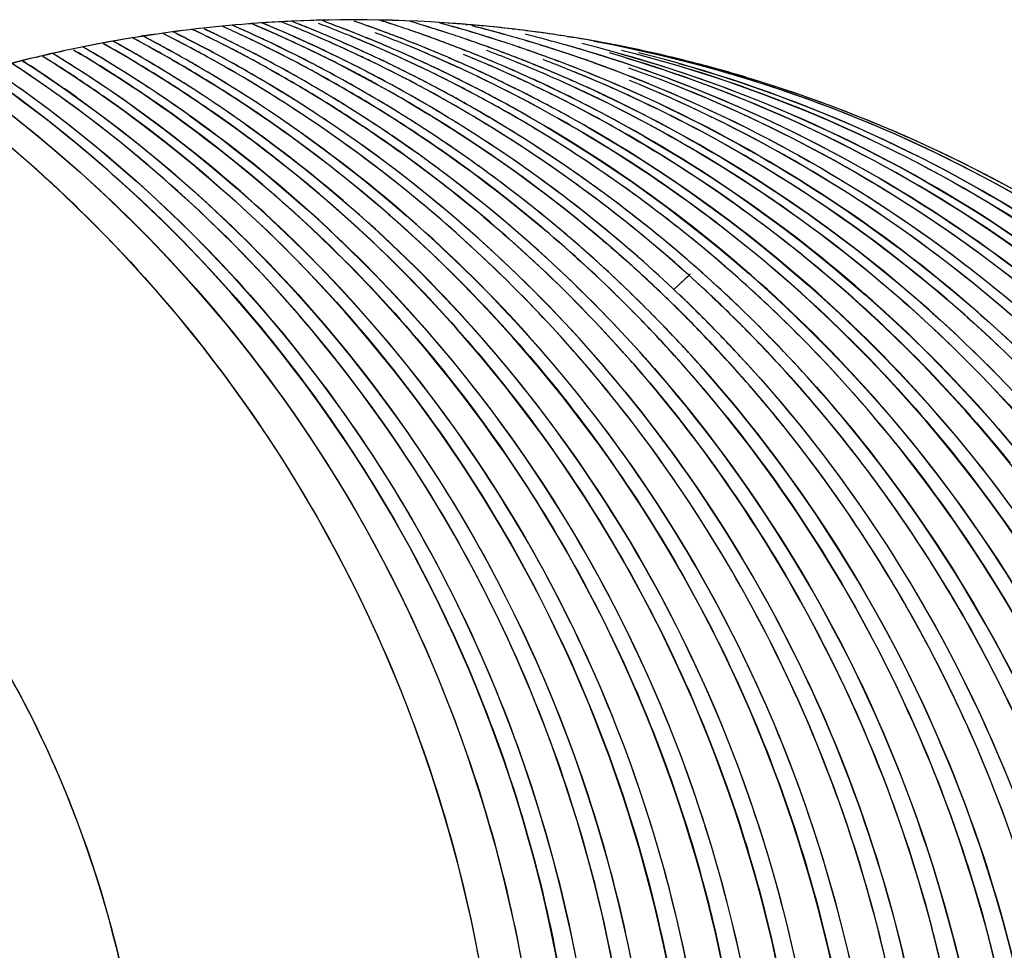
# Model space of a CAD drawing. Header units: millimetres. Extents: x 0 to 1750, y -1720 to 477.
# Tile 109 of 256: x 325.389 to 326.104, y -814.884 to -814.208. Entities that reach past the tile are written whole.
import ezdxf

# ---------------------------------------------------------------- set-up
doc = ezdxf.new("R2010")
doc.units = ezdxf.units.MM
doc.header["$LTSCALE"] = 92.51
doc.layers.add('101300786_14DXF_CONTINUOUS_LINE', color=7, linetype='CONTINUOUS')
doc.layers.add('101300786_DXF_CONTINUOUS_LINE', color=7, linetype='CONTINUOUS')

msp = doc.modelspace()

# ---------------------------------------------------------------- linework, layer by layer
at = {"layer": '101300786_14DXF_CONTINUOUS_LINE'}
for p, q in [((325.71311, -814.21152), (325.71469, -814.21165)), ((325.71911, -814.21766), (325.71655, -814.21696)), ((325.7191, -814.21766), (325.71657, -814.21691)), ((325.74674, -814.21488), (325.74831, -814.21504)), ((325.74675, -814.21486), (325.74831, -814.21504)), ((325.7589, -814.21942), (325.7564, -814.21873)), ((325.75891, -814.21936), (325.7564, -814.21874)), ((325.78668, -814.22037), (325.78849, -814.22065)), ((325.78669, -814.22033), (325.78849, -814.22062)), ((325.40143, -814.23534), (325.40331, -814.2349)), ((325.40144, -814.2354), (325.40331, -814.23494)), ((325.68732, -814.24148), (325.6848, -814.24031)), ((325.68729, -814.24154), (325.6848, -814.24031)), ((325.87482, -814.39434), (325.8643, -814.40416)), ((325.88257, -814.434), (325.86721, -814.41847)), ((325.88246, -814.43389), (325.88328, -814.4347)), ((325.88248, -814.43387), (325.88328, -814.4347)), ((325.89506, -814.44711), (325.88257, -814.434)), ((325.88328, -814.4347), (325.88485, -814.43633)), ((325.88328, -814.4347), (325.88481, -814.43636)), ((325.91372, -814.46768), (325.91475, -814.46885)), ((325.94344, -814.5029), (325.9441, -814.50372)), ((326.02179, -814.61511), (326.0227, -814.6166)), ((326.06314, -814.62215), (326.06381, -814.62325))]:
    msp.add_line(p, q, dxfattribs=at)
for centre, radius, start, end in [((325.63237, -815.20447), 0.99627, 94.42527, 98.83473), ((325.63214, -815.2019), 0.99369, 94.23974, 94.42354), ((325.17375, -815.11742), 0.98436, 65.18971, 67.07092), ((325.63208, -815.20211), 0.9939, 85.73645, 94.23512), ((325.18914, -815.11834), 0.98262, 65.30229, 67.48596), ((325.23092, -815.12351), 0.98096, 67.834, 68.67079), ((325.2727, -815.12865), 0.97926, 69.52744, 69.90121), ((325.27244, -815.12935), 0.98001, 68.6939, 69.52738), ((325.35503, -815.14217), 0.97934, 71.8847, 72.38977), ((325.39613, -815.14909), 0.97955, 71.88473, 73.28573), ((325.43724, -815.15601), 0.97977, 73.43514, 74.79931), ((325.63214, -815.19963), 0.99142, 85.31533, 85.72934), ((325.05073, -815.09701), 0.98392, 61.16897, 63.26577), ((325.06574, -815.09796), 0.98237, 62.68172, 63.69501), ((325.09248, -815.10254), 0.9826, 62.624, 64.49905), ((325.1068, -815.10489), 0.98261, 62.67501, 64.92967), ((325.14797, -815.1116), 0.9826, 61.96378, 66.22937), ((325.13359, -815.10938), 0.98274, 61.97161, 65.28086), ((325.1747, -815.11606), 0.98269, 65.26295, 66.75116), ((325.21603, -815.12262), 0.98251, 65.26988, 67.93192), ((325.23038, -815.12481), 0.98237, 65.14784, 67.83352), ((325.2721, -815.13021), 0.98093, 67.80773, 68.69389), ((325.31399, -815.13502), 0.97889, 69.52501, 70.50405), ((325.3136, -815.13609), 0.98004, 68.69367, 69.52504), ((325.35515, -815.14179), 0.97895, 71.04492, 71.88473), ((325.35531, -815.14133), 0.97845, 70.60797, 71.04489), ((325.35512, -815.14187), 0.97903, 69.52317, 70.60781), ((325.39632, -815.14851), 0.97894, 71.04502, 71.88468), ((325.63212, -815.19979), 0.99158, 84.58667, 85.22384), ((325.4373, -815.1558), 0.97955, 71.88497, 73.28048), ((325.47883, -815.16112), 0.9781, 74.27936, 75.62531), ((325.63212, -815.19984), 0.99163, 83.36202, 84.58667), ((325.63215, -815.19956), 0.99135, 82.24483, 83.27107), ((325.63218, -815.19936), 0.99115, 81.03148, 82.24474), ((325.63221, -815.20304), 0.99483, 98.83816, 103.30243), ((324.98207, -815.087), 0.98519, 60.48008, 61.1457), ((325.00982, -815.08973), 0.98331, 61.17933, 61.97567), ((325.02352, -815.09322), 0.98462, 60.48459, 61.97567), ((325.06558, -815.09827), 0.98273, 61.96379, 62.6816), ((325.17457, -815.11635), 0.98301, 63.8053, 65.26297), ((325.17157, -815.12211), 0.98953, 62.53995, 65.18907), ((325.2572, -815.12935), 0.98252, 62.38061, 67.7352), ((325.27155, -815.13153), 0.98237, 65.12358, 67.80726), ((325.31326, -815.13694), 0.98095, 67.81763, 68.69367), ((325.35471, -815.14296), 0.98019, 68.69182, 69.52322), ((325.39648, -815.14804), 0.97845, 70.60212, 71.04499), ((325.39629, -815.14857), 0.97901, 69.5235, 70.60196), ((325.43749, -815.15523), 0.97894, 71.04512, 71.88492), ((325.47855, -815.16212), 0.97914, 73.43514, 74.27945), ((325.47842, -815.16256), 0.9796, 73.0542, 73.43517), ((325.51964, -815.16918), 0.97949, 74.27839, 75.86048), ((325.47828, -815.16299), 0.98005, 71.88534, 73.05414), ((325.63214, -815.19959), 0.99138, 80.73075, 80.92594), ((325.63212, -815.19972), 0.99151, 78.00764, 80.73065), ((324.98169, -815.08767), 0.98596, 59.85087, 60.48009), ((325.06479, -815.09975), 0.98441, 60.47005, 61.96357), ((325.09242, -815.10266), 0.98274, 61.96684, 62.62379), ((325.10675, -815.10498), 0.98271, 61.96416, 62.67471), ((325.18908, -815.11848), 0.98278, 61.96787, 65.30237), ((325.2159, -815.1229), 0.98282, 62.60758, 65.26996), ((325.29837, -815.13606), 0.98252, 62.39477, 67.74611), ((325.31272, -815.13826), 0.98237, 65.13533, 67.81716), ((325.35442, -815.14371), 0.981, 67.92319, 68.69182), ((325.39589, -815.14966), 0.98017, 68.69193, 69.52355), ((325.43765, -815.15475), 0.97844, 70.59663, 71.04508), ((325.43746, -815.15527), 0.979, 69.52359, 70.59647), ((325.4782, -815.16325), 0.98032, 71.58481, 71.88537), ((325.5196, -815.16931), 0.97963, 73.33972, 74.27841), ((325.6344, -815.21388), 1.00589, 103.39144, 107.6942), ((325.02285, -815.09441), 0.98598, 59.79098, 60.48477), ((325.09189, -815.10365), 0.98385, 61.16957, 61.96681), ((325.10596, -815.10645), 0.98439, 60.47476, 61.96394), ((325.17425, -815.11699), 0.98373, 62.37767, 63.80507), ((325.23017, -815.12527), 0.98287, 64.96069, 65.148), ((325.23011, -815.12542), 0.98303, 62.63445, 64.9606), ((325.33955, -815.14275), 0.98249, 62.41436, 67.76026), ((325.35394, -815.14488), 0.98226, 65.24174, 67.92274), ((325.38069, -815.14949), 0.98251, 65.20074, 67.87025), ((325.39559, -815.15041), 0.98098, 67.91712, 68.69194), ((325.43717, -815.15607), 0.97984, 69.22535, 69.5237), ((325.47815, -815.16338), 0.98046, 70.48744, 71.58479), ((325.0642, -815.10079), 0.9856, 60.01148, 60.47025), ((325.13306, -815.11036), 0.98385, 61.16931, 61.97158), ((325.14713, -815.11317), 0.98438, 60.47029, 61.96356), ((325.17055, -815.12411), 0.99178, 61.97386, 62.54094), ((325.17387, -815.11772), 0.98455, 61.94349, 62.3778), ((325.27127, -815.13214), 0.98304, 62.63651, 64.96172), ((325.31251, -815.13871), 0.98288, 64.96198, 65.13549), ((325.39511, -815.15159), 0.98226, 65.23548, 67.91667), ((325.43685, -815.15689), 0.98073, 67.91132, 69.2252), ((325.42185, -815.15622), 0.98252, 65.19488, 67.86454), ((325.10537, -815.1075), 0.98559, 60.00374, 60.47496), ((325.17068, -815.12387), 0.99151, 61.18388, 61.97387), ((325.17367, -815.11808), 0.98497, 61.14601, 61.94347), ((325.18843, -815.11968), 0.98415, 60.47348, 61.96767), ((325.21598, -815.12273), 0.98263, 61.96831, 62.6072), ((325.23024, -815.12515), 0.98273, 62.4652, 62.6343), ((325.23006, -815.12549), 0.98312, 61.97629, 62.46517), ((325.31244, -815.13886), 0.98303, 62.63537, 64.96189), ((325.35377, -815.14524), 0.98266, 62.56259, 65.24186), ((325.14653, -815.11422), 0.9856, 59.99545, 60.4705), ((325.17344, -815.1185), 0.98545, 59.74493, 61.14597), ((325.21554, -815.12355), 0.98357, 61.1716, 61.96829), ((325.22934, -815.12684), 0.98465, 60.48488, 61.97603), ((325.25741, -815.12893), 0.98205, 61.98132, 62.38018), ((325.2714, -815.13188), 0.98275, 62.44303, 62.63637), ((325.27123, -815.13221), 0.98311, 61.97773, 62.443), ((325.17023, -815.12352), 0.9914, 47.53296, 59.73049), ((325.18793, -815.12057), 0.98516, 59.9674, 60.47365), ((325.18461, -815.12566), 0.99123, 46.70858, 59.94813), ((325.21211, -815.12913), 0.99011, 50.80625, 61.15333), ((325.25696, -815.12978), 0.98302, 61.18475, 61.98125), ((325.25618, -815.13119), 0.98462, 59.70882, 61.18456), ((325.27052, -815.13354), 0.98463, 60.48598, 61.97747), ((325.29857, -815.13566), 0.98207, 61.9799, 62.39434), ((325.31258, -815.13859), 0.98273, 62.45657, 62.63523), ((325.22868, -815.12801), 0.98599, 59.78895, 60.48506), ((325.2983, -815.13617), 0.98264, 61.69419, 61.97991), ((325.22565, -815.1326), 0.99148, 49.16679, 59.77118), ((325.25368, -815.13519), 0.98934, 51.758, 59.70067), ((325.26997, -815.13451), 0.98574, 60.20121, 60.48621), ((325.25085, -815.13871), 0.99386, 48.73131, 51.75583), ((325.20924, -815.13257), 0.99459, 46.71587, 50.80298), ((325.22405, -815.13432), 0.99383, 46.51994, 49.1617), ((325.16653, -815.12767), 0.99696, 45.34644, 47.5374), ((325.24621, -815.1436), 1.00059, 38.86487, 48.71569), ((325.16714, -815.12634), 0.99561, 44.73971, 46.63355), ((325.18263, -815.12791), 0.99422, 45.43614, 46.71459), ((325.208, -815.13406), 0.99652, 46.02829, 46.72275), ((325.20774, -815.13348), 0.99628, 45.95447, 46.68903), ((325.20678, -815.1353), 0.99826, 43.42959, 46.02767), ((325.20443, -815.13687), 1.00102, 43.71127, 45.95333), ((325.22222, -815.13622), 0.99647, 43.8806, 46.51866), ((325.16448, -815.12899), 0.99936, 44.07269, 44.74047), ((325.18082, -815.12975), 0.9968, 44.70224, 45.4364), ((325.12291, -815.1231), 1.00022, 42.13833, 44.15492), ((325.13836, -815.1243), 0.99862, 43.58673, 44.10866), ((325.17978, -815.13078), 0.99827, 44.07639, 44.70227), ((325.13775, -815.12489), 0.99947, 42.79257, 43.58669), ((325.16121, -815.13211), 1.00388, 41.443, 43.87574), ((325.16295, -815.13105), 1.00188, 38.76029, 43.05191), ((325.20125, -815.13993), 1.00542, 42.27154, 43.71199), ((325.09543, -815.11923), 1.00104, 41.48901, 41.70099), ((325.12212, -815.12382), 1.00128, 41.54796, 42.13858), ((325.20394, -815.13794), 1.00214, 38.80759, 43.42714), ((325.12157, -815.1243), 1.00202, 38.75708, 41.54766), ((325.19972, -815.14132), 1.0075, 41.15712, 42.2717), ((325.1574, -815.13547), 1.00896, 38.8255, 41.35464), ((325.1986, -815.1423), 1.00898, 38.78153, 41.15692), ((325.15807, -815.135), 1.00814, 31.04487, 38.76901), ((325.20008, -815.14114), 1.00711, 31.02008, 38.78281), ((325.01171, -815.12384), 1.03279, 4.5238, 14.86201), ((325.05332, -815.13049), 1.03234, 4.03012, 14.66198), ((325.09448, -815.1372), 1.03235, 4.03005, 14.66677)]:
    msp.add_arc(centre, radius, start, end, dxfattribs=at)
for points, knots in [([(326.55187, -815.16258), (326.54722, -815.05466), (326.50377, -814.83939), (326.34184, -814.55492), (326.09995, -814.33707), (325.90046, -814.25107), (325.79747, -814.22543)], [0, 0, 0, 0, 0.252326, 0.503045, 0.752103, 1, 1, 1, 1]), ([(325.80626, -814.22372), (325.92026, -814.24471), (326.14305, -814.32849), (326.32221, -814.48502), (326.39535, -814.57566)], [0, 0, 0, 0, 0.498808, 1, 1, 1, 1]), ([(325.42813, -814.22998), (325.48361, -814.26279), (325.58858, -814.3397), (325.72072, -814.48349), (325.82312, -814.65067), (325.86896, -814.77351), (325.88584, -814.83651)], [0, 0, 0, 0, 0.248554, 0.498025, 0.748499, 1, 1, 1, 1]), ([(325.9344, -815.06216), (325.93077, -814.97737), (325.90256, -814.80835), (325.79963, -814.57409), (325.64274, -814.37352), (325.50797, -814.27032), (325.43567, -814.22834)], [0, 0, 0, 0, 0.251874, 0.50254, 0.751867, 1, 1, 1, 1]), ([(325.45006, -814.22561), (325.5049, -814.2564), (325.60909, -814.32881), (325.69763, -814.41967), (325.73722, -814.46882)], [0, 0, 0, 0, 0.499127, 1, 1, 1, 1]), ([(325.48385, -814.22822), (325.5403, -814.25928), (325.64753, -814.33283), (325.7384, -814.42582), (325.77893, -814.47621)], [0, 0, 0, 0, 0.499111, 1, 1, 1, 1]), ([(326.51071, -815.15589), (326.50622, -815.05178), (326.46552, -814.84417), (326.31419, -814.5674), (326.08722, -814.35082), (325.89856, -814.26017), (325.80046, -814.23081)], [0, 0, 0, 0, 0.252261, 0.502983, 0.752087, 1, 1, 1, 1]), ([(325.82634, -814.23032), (325.92924, -814.25617), (326.12834, -814.34239), (326.28916, -814.48791), (326.35588, -814.57105)], [0, 0, 0, 0, 0.498826, 1, 1, 1, 1]), ([(325.83814, -814.22985), (325.94536, -814.25263), (326.15417, -814.33494), (326.40938, -814.55364), (326.58146, -814.84399), (326.62849, -815.06537), (326.63393, -815.17637)], [0, 0, 0, 0, 0.248348, 0.497618, 0.748216, 1, 1, 1, 1]), ([(326.59304, -815.16929), (326.58838, -815.06135), (326.54493, -814.84607), (326.38297, -814.56159), (326.14104, -814.34374), (325.94153, -814.25776), (325.83853, -814.23212)], [0, 0, 0, 0, 0.252326, 0.503045, 0.752103, 1, 1, 1, 1]), ([(325.39141, -814.23818), (325.45864, -814.2814), (325.58335, -814.38495), (325.72783, -814.58058), (325.82245, -814.80585), (325.84855, -814.96734), (325.85205, -815.04836)], [0, 0, 0, 0, 0.248182, 0.497555, 0.748204, 1, 1, 1, 1]), ([(325.40531, -814.23438), (325.4775, -814.27923), (325.61118, -814.38849), (325.76343, -814.59801), (325.8587, -814.84021), (325.88003, -815.01321), (325.87985, -815.0995)], [0, 0, 0, 0, 0.24808, 0.497434, 0.748131, 1, 1, 1, 1]), ([(325.89323, -815.05542), (325.88968, -814.97246), (325.86253, -814.8071), (325.76371, -814.57716), (325.61293, -814.3789), (325.48309, -814.27544), (325.41326, -814.23279)], [0, 0, 0, 0, 0.251834, 0.50249, 0.751839, 1, 1, 1, 1]), ([(325.97556, -815.0689), (325.97194, -814.98411), (325.94374, -814.8151), (325.84082, -814.58085), (325.68394, -814.38027), (325.54918, -814.27708), (325.47689, -814.23509)], [0, 0, 0, 0, 0.251873, 0.502539, 0.751867, 1, 1, 1, 1]), ([(325.82005, -814.48288), (325.77956, -814.43253), (325.68876, -814.33961), (325.58162, -814.2661), (325.52521, -814.23505)], [0, 0, 0, 0, 0.500885, 1, 1, 1, 1]), ([(325.80564, -814.23923), (325.89856, -814.27216), (326.07593, -814.36715), (326.28753, -814.58213), (326.42783, -814.85099), (326.46549, -815.05081), (326.46962, -815.151)], [0, 0, 0, 0, 0.247934, 0.497087, 0.747805, 1, 1, 1, 1]), ([(325.83022, -814.23607), (325.92407, -814.26447), (326.10463, -814.35036), (326.25151, -814.48591), (326.31333, -814.56261)], [0, 0, 0, 0, 0.498871, 1, 1, 1, 1]), ([(325.36175, -814.24631), (325.42359, -814.28887), (325.5382, -814.38874), (325.6721, -814.57343), (325.76205, -814.78417), (325.78959, -814.93503), (325.79495, -815.01095)], [0, 0, 0, 0, 0.248282, 0.497695, 0.748301, 1, 1, 1, 1]), ([(325.36946, -814.24413), (325.4341, -814.28785), (325.55373, -814.39136), (325.69198, -814.58429), (325.78244, -814.80491), (325.80747, -814.96255), (325.81088, -815.04164)], [0, 0, 0, 0, 0.248217, 0.49761, 0.748248, 1, 1, 1, 1]), ([(325.83608, -815.01723), (325.83056, -814.93942), (325.80182, -814.78483), (325.70771, -814.5696), (325.56772, -814.38229), (325.44816, -814.28231), (325.3838, -814.24019)], [0, 0, 0, 0, 0.251741, 0.502361, 0.751754, 1, 1, 1, 1]), ([(326.01673, -815.07572), (326.01313, -814.99101), (325.98498, -814.82215), (325.88226, -814.58807), (325.72567, -814.38758), (325.59113, -814.28435), (325.51895, -814.24233)], [0, 0, 0, 0, 0.251871, 0.502537, 0.751866, 1, 1, 1, 1]), ([(325.56632, -814.24174), (325.62297, -814.27292), (325.73055, -814.34678), (325.82163, -814.44021), (325.86222, -814.49084)], [0, 0, 0, 0, 0.499124, 1, 1, 1, 1]), ([(326.27414, -814.55835), (326.21687, -814.48685), (326.08228, -814.35924), (325.91764, -814.2737), (325.83164, -814.24331)], [0, 0, 0, 0, 0.501091, 1, 1, 1, 1]), ([(325.34717, -814.2505), (325.40925, -814.29463), (325.52386, -814.39793), (325.65602, -814.58803), (325.74241, -814.80396), (325.76639, -814.95776), (325.76971, -815.03492)], [0, 0, 0, 0, 0.248253, 0.497667, 0.748293, 1, 1, 1, 1]), ([(326.05788, -815.08192), (326.05421, -814.99694), (326.02583, -814.82754), (325.92236, -814.59287), (325.76474, -814.39212), (325.6294, -814.28902), (325.55683, -814.24714)], [0, 0, 0, 0, 0.251878, 0.502551, 0.751875, 1, 1, 1, 1]), ([(325.84283, -814.45329), (325.82522, -814.43353), (325.75198, -814.35758), (325.66653, -814.29342), (325.59811, -814.25392)], [0, 0, 0, 0, 0.250924, 1, 1, 1, 1]), ([(325.6075, -814.24846), (325.67176, -814.28384), (325.75264, -814.341), (325.82341, -814.40873), (325.84052, -814.42635)], [0, 0, 0, 0, 0.749172, 1, 1, 1, 1]), ([(326.42838, -815.14256), (326.42424, -815.0462), (326.38882, -814.8541), (326.25797, -814.5937), (326.06028, -814.38167), (325.89354, -814.28382), (325.80565, -814.24815)], [0, 0, 0, 0, 0.25212, 0.502837, 0.752025, 1, 1, 1, 1]), ([(326.23114, -814.54934), (326.17857, -814.48412), (326.0568, -814.36664), (325.90929, -814.28366), (325.83198, -814.25233)], [0, 0, 0, 0, 0.501043, 1, 1, 1, 1]), ([(325.3266, -814.25614), (325.39005, -814.30288), (325.50653, -814.41205), (325.6383, -814.61194), (325.7208, -814.83754), (325.7399, -814.99709), (325.74025, -815.07671)], [0, 0, 0, 0, 0.24865, 0.498254, 0.748777, 1, 1, 1, 1]), ([(325.85539, -814.42924), (325.83943, -814.41277), (325.77351, -814.34929), (325.69876, -814.29499), (325.6394, -814.26071)], [0, 0, 0, 0, 0.250745, 1, 1, 1, 1]), ([(325.64858, -814.25514), (325.70343, -814.28531), (325.77304, -814.33274), (325.83556, -814.38818), (325.85078, -814.40256)], [0, 0, 0, 0, 0.749347, 1, 1, 1, 1]), ([(325.79279, -814.25758), (325.86156, -814.28936), (325.9924, -814.3693), (326.10144, -814.47707), (326.14913, -814.53631)], [0, 0, 0, 0, 0.499022, 1, 1, 1, 1]), ([(326.38722, -815.13582), (326.38324, -815.04331), (326.35029, -814.85888), (326.22904, -814.60696), (326.04529, -814.39815), (325.8893, -814.29783), (325.80656, -814.25967)], [0, 0, 0, 0, 0.252043, 0.502749, 0.75198, 1, 1, 1, 1]), ([(326.3049, -815.12275), (326.30112, -815.03421), (326.2707, -814.85768), (326.15909, -814.61469), (325.98938, -814.40977), (325.84438, -814.30759), (325.76701, -814.26724)], [0, 0, 0, 0, 0.251954, 0.502644, 0.751924, 1, 1, 1, 1]), ([(325.83405, -814.26434), (325.90291, -814.29617), (326.03392, -814.37627), (326.14306, -814.48425), (326.19077, -814.54362)], [0, 0, 0, 0, 0.49902, 1, 1, 1, 1]), ([(325.76425, -814.27102), (325.82238, -814.30233), (325.9328, -814.37701), (326.02611, -814.47219), (326.0676, -814.52386)], [0, 0, 0, 0, 0.499086, 1, 1, 1, 1]), ([(325.79451, -814.27196), (325.85482, -814.30347), (325.9694, -814.3794), (326.06591, -814.47723), (326.10868, -814.53048)], [0, 0, 0, 0, 0.49907, 1, 1, 1, 1]), ([(326.34605, -815.12908), (326.34223, -815.04042), (326.31167, -814.86366), (326.19968, -814.62044), (326.02948, -814.41545), (325.88411, -814.31338), (325.80656, -814.27311)], [0, 0, 0, 0, 0.251962, 0.502653, 0.751927, 1, 1, 1, 1]), ([(326.26373, -815.11609), (326.2601, -815.03078), (326.23163, -814.86073), (326.12755, -814.62525), (325.96897, -814.42402), (325.83283, -814.32091), (325.75984, -814.27911)], [0, 0, 0, 0, 0.251883, 0.502558, 0.751878, 1, 1, 1, 1]), ([(325.48308, -815.07307), (325.48279, -815.0067), (325.46582, -814.87367), (325.39254, -814.68715), (325.27609, -814.52493), (325.17394, -814.43947), (325.11869, -814.40404)], [0, 0, 0, 0, 0.251326, 0.501883, 0.75144, 1, 1, 1, 1]), ([(325.89695, -814.43637), (325.98199, -814.5242), (326.12117, -814.73388), (326.17611, -814.97928), (326.18139, -815.10233)], [0, 0, 0, 0, 0.498141, 1, 1, 1, 1]), ([(326.14021, -815.09535), (326.13506, -814.97604), (326.08308, -814.73815), (325.95173, -814.53291), (325.87118, -814.4459)], [0, 0, 0, 0, 0.501801, 1, 1, 1, 1]), ([(326.22257, -815.10941), (326.21736, -814.98685), (326.16291, -814.74243), (326.02486, -814.53327), (325.94046, -814.44551)], [0, 0, 0, 0, 0.501856, 1, 1, 1, 1]), ([(326.09905, -815.08863), (326.09406, -814.97308), (326.04503, -814.74273), (325.92138, -814.5421), (325.84528, -814.45606)], [0, 0, 0, 0, 0.501734, 1, 1, 1, 1]), ([(325.73722, -814.46882), (325.78171, -814.52405), (325.85932, -814.64457), (325.91001, -814.77863), (325.92815, -814.84752)], [0, 0, 0, 0, 0.498882, 1, 1, 1, 1]), ([(325.77893, -814.47621), (325.82318, -814.53124), (325.90042, -814.65128), (325.95095, -814.78476), (325.96908, -814.85334)], [0, 0, 0, 0, 0.498886, 1, 1, 1, 1]), ([(326.00995, -814.85894), (325.99178, -814.79055), (325.94127, -814.65748), (325.8642, -814.53777), (325.82005, -814.48288)], [0, 0, 0, 0, 0.501108, 1, 1, 1, 1]), ([(325.86222, -814.49084), (325.90649, -814.54607), (325.9837, -814.66651), (326.03404, -814.80041), (326.05204, -814.86918)], [0, 0, 0, 0, 0.498895, 1, 1, 1, 1]), ([(325.90295, -814.49702), (325.94732, -814.55229), (326.0247, -814.67287), (326.07515, -814.80694), (326.09319, -814.87582)], [0, 0, 0, 0, 0.498893, 1, 1, 1, 1]), ([(326.13329, -814.87817), (326.11515, -814.81011), (326.06479, -814.67767), (325.9881, -814.5585), (325.94419, -814.50381)], [0, 0, 0, 0, 0.501051, 1, 1, 1, 1]), ([(326.17326, -814.88041), (326.15498, -814.81305), (326.10461, -814.682), (326.02842, -814.56405), (325.98486, -814.50989)], [0, 0, 0, 0, 0.501055, 1, 1, 1, 1]), ([(326.0253, -814.51574), (326.06994, -814.57114), (326.14779, -814.69209), (326.19852, -814.82666), (326.21664, -814.8958)], [0, 0, 0, 0, 0.49888, 1, 1, 1, 1]), ([(326.0676, -814.52386), (326.11119, -814.57816), (326.1874, -814.69644), (326.23767, -814.82782), (326.25589, -814.89534)], [0, 0, 0, 0, 0.498903, 1, 1, 1, 1]), ([(326.06382, -814.62324), (326.10026, -814.68405), (326.14044, -814.77077), (326.16805, -814.8613), (326.17418, -814.88423)], [0, 0, 0, 0, 0.749166, 1, 1, 1, 1]), ([(325.88584, -814.83651), (325.89861, -814.88414), (325.91108, -814.94905), (325.91727, -815.01456), (325.91844, -815.031)], [0, 0, 0, 0, 0.749519, 1, 1, 1, 1]), ([(325.92815, -814.84752), (325.94043, -814.89413), (325.95244, -814.9576), (325.95847, -815.02164), (325.9596, -815.03771)], [0, 0, 0, 0, 0.749534, 1, 1, 1, 1]), ([(325.96908, -814.85334), (325.98146, -814.90016), (325.99357, -814.96393), (325.99963, -815.02827), (326.00077, -815.04442)], [0, 0, 0, 0, 0.749531, 1, 1, 1, 1])]:
    msp.add_open_spline(points, degree=3, knots=knots, dxfattribs=at)
at = {"layer": '101300786_DXF_CONTINUOUS_LINE'}
for p, q in [((325.65393, -814.25813), (325.61751, -814.23878)), ((325.71249, -814.29356), (325.68618, -814.27695)), ((325.73355, -814.30773), (325.71249, -814.29356)), ((325.87646, -814.39282), (325.8643, -814.40417))]:
    msp.add_line(p, q, dxfattribs=at)
for centre, radius, start, end in [((325.63189, -815.20355), 0.99532, 94.40186, 98.81557), ((325.63196, -815.20597), 0.99773, 85.70343, 94.39513), ((325.17513, -815.11505), 0.9816, 65.5155, 67.08152), ((325.18929, -815.11806), 0.98231, 66.37965, 67.55931), ((325.21618, -815.12233), 0.98219, 66.37948, 68.29815), ((325.23124, -815.12253), 0.97993, 66.36193, 68.7023), ((325.25952, -815.12339), 0.97613, 68.74786, 69.19685), ((325.27369, -815.12605), 0.97648, 68.73618, 69.5926), ((325.31481, -815.13291), 0.97663, 69.59306, 71.0494), ((325.35487, -815.14124), 0.97849, 71.85839, 72.47903), ((325.39619, -815.14744), 0.97795, 71.85784, 73.55585), ((325.63211, -815.20243), 0.99419, 85.28247, 85.69702), ((325.06415, -815.101), 0.9858, 62.70075, 63.72257), ((325.09157, -815.10418), 0.98446, 64.21371, 64.59014), ((325.09128, -815.10477), 0.98512, 63.41337, 64.21366), ((325.10588, -815.10657), 0.98451, 64.2032, 64.85529), ((325.13347, -815.10932), 0.98273, 65.54866, 65.80605), ((325.1331, -815.11013), 0.98361, 64.59003, 65.54856), ((325.1476, -815.1121), 0.9832, 64.85513, 66.26732), ((325.18919, -815.11828), 0.98255, 64.7343, 66.37962), ((325.25837, -815.12629), 0.97925, 66.37452, 68.7468), ((325.27244, -815.12923), 0.9799, 66.36227, 68.73528), ((325.30068, -815.1301), 0.97612, 68.74573, 69.19687), ((325.31486, -815.13277), 0.97649, 68.73613, 69.59261), ((325.35437, -815.14275), 0.98008, 71.01918, 71.85833), ((325.35363, -815.14489), 0.98235, 69.53493, 71.01894), ((325.39536, -815.15002), 0.98066, 71.01965, 71.85823), ((325.43792, -815.15225), 0.97596, 73.43261, 74.23448), ((325.63219, -815.2015), 0.99326, 84.33276, 85.28255), ((325.43711, -815.15492), 0.97875, 71.85826, 73.43224), ((325.47968, -815.15673), 0.97364, 74.25451, 75.8484), ((325.63236, -815.19977), 0.99152, 83.08993, 84.33285), ((325.63268, -815.19715), 0.98889, 81.56078, 83.09007), ((325.63142, -815.20057), 0.9923, 98.81538, 103.40246), ((324.96688, -815.08636), 0.98709, 59.17198, 60.70854), ((324.98128, -815.08857), 0.98694, 59.92831, 61.16969), ((325.0082, -815.0928), 0.98677, 61.11392, 62.05252), ((325.02268, -815.09486), 0.98645, 61.89931, 62.52186), ((325.02251, -815.09518), 0.98681, 58.47387, 61.89922), ((325.04939, -815.09936), 0.98659, 61.17162, 63.17336), ((325.06387, -815.10155), 0.98641, 61.89945, 62.70077), ((325.09082, -815.10569), 0.98615, 61.91353, 63.41325), ((325.1054, -815.10755), 0.98561, 62.70067, 64.20305), ((325.13274, -815.1109), 0.98446, 64.2137, 64.59011), ((325.13245, -815.11149), 0.98512, 63.41338, 64.21365), ((325.14705, -815.11329), 0.98451, 64.20321, 64.8553), ((325.17436, -815.11669), 0.98341, 63.21692, 65.51473), ((325.21608, -815.12256), 0.98244, 64.8006, 66.37951), ((325.22996, -815.12547), 0.98313, 64.85483, 66.3624), ((325.29954, -815.13301), 0.97924, 66.37436, 68.74468), ((325.3136, -815.13596), 0.97991, 66.36227, 68.73523), ((325.35298, -815.14665), 0.98423, 68.72167, 69.53514), ((325.39465, -815.15205), 0.98282, 69.53614, 71.01942), ((325.43636, -815.15726), 0.9812, 71.0203, 71.85857), ((325.47886, -815.15968), 0.9767, 73.40732, 74.2549), ((325.47831, -815.16153), 0.97863, 72.56041, 73.40732), ((325.63301, -815.19491), 0.98662, 81.03854, 81.56039), ((325.63316, -815.19394), 0.98564, 80.44225, 81.0385), ((325.63255, -815.19735), 0.9891, 77.08231, 80.44037), ((324.92585, -815.0794), 0.98681, 57.71924, 59.17163), ((324.94018, -815.08175), 0.98681, 58.47338, 59.92797), ((325.00805, -815.09307), 0.98708, 59.17198, 61.11391), ((325.06368, -815.10191), 0.98682, 58.47819, 61.89937), ((325.10503, -815.10826), 0.98641, 61.89945, 62.70077), ((325.13199, -815.11241), 0.98615, 61.9156, 63.41326), ((325.14657, -815.11427), 0.98561, 62.70275, 64.20305), ((325.18924, -815.11816), 0.98242, 64.21239, 64.73427), ((325.25723, -815.12892), 0.98211, 65.55281, 66.37526), ((325.27117, -815.13214), 0.98308, 64.8748, 66.36276), ((325.35221, -815.14858), 0.9863, 66.36395, 68.72112), ((325.38295, -815.14366), 0.97625, 68.74229, 69.29661), ((325.39404, -815.15371), 0.98458, 68.72315, 69.53635), ((325.43569, -815.15919), 0.98325, 69.53749, 71.02008), ((325.47783, -815.16305), 0.98023, 71.88028, 72.56046), ((325.47754, -815.16395), 0.98118, 71.58145, 71.88034), ((325.51946, -815.17006), 0.98037, 73.99967, 74.25963), ((325.51994, -815.16843), 0.97868, 69.55763, 74.00065), ((325.62964, -815.19307), 0.98459, 103.40267, 107.95844), ((324.84451, -815.06443), 0.98499, 55.17036, 56.94974), ((324.85895, -815.06656), 0.98475, 55.50687, 57.30853), ((324.88499, -815.07218), 0.98622, 56.95774, 57.73245), ((324.89927, -815.0746), 0.98631, 57.69617, 58.47318), ((324.96702, -815.08612), 0.98681, 57.71974, 59.17201), ((324.98135, -815.08847), 0.98681, 58.47387, 59.92833), ((325.04874, -815.10053), 0.98793, 59.33802, 61.1717), ((325.09052, -815.10626), 0.98679, 61.11386, 61.91361), ((325.10484, -815.10863), 0.98682, 58.47338, 61.89938), ((325.1462, -815.11498), 0.98641, 61.89946, 62.70284), ((325.18937, -815.1179), 0.98213, 62.70521, 64.21243), ((325.21613, -815.12245), 0.98232, 64.20967, 64.8006), ((325.21623, -815.12226), 0.98211, 63.4054, 64.20968), ((325.22938, -815.12672), 0.98451, 64.20303, 64.85503), ((325.25664, -815.13021), 0.98353, 64.49006, 65.55275), ((325.2984, -815.13563), 0.9821, 65.5528, 66.3751), ((325.31234, -815.13887), 0.98308, 64.87484, 66.36276), ((325.33996, -815.14181), 0.98146, 64.86941, 67.32168), ((325.38177, -815.14664), 0.97946, 66.37049, 68.74127), ((325.39344, -815.15523), 0.98622, 66.89164, 68.72287), ((325.42411, -815.15037), 0.97625, 68.74227, 69.29659), ((325.43524, -815.16041), 0.98455, 69.25092, 69.53775), ((325.43428, -815.16283), 0.98715, 64.86782, 69.24894), ((325.47647, -815.16706), 0.98446, 67.96096, 71.57949), ((325.63195, -815.20006), 0.99187, 76.19663, 77.08341), ((325.63173, -815.20095), 0.99279, 75.14416, 76.19661), ((324.88558, -815.07129), 0.98515, 55.07711, 56.95794), ((324.89988, -815.07366), 0.98519, 54.54166, 57.69643), ((324.92619, -815.07887), 0.98618, 56.94369, 57.71917), ((324.94044, -815.08132), 0.98631, 57.69653, 58.47332), ((325.00819, -815.09284), 0.98681, 57.71976, 59.17201), ((325.09038, -815.10651), 0.98708, 59.17111, 61.11384), ((325.13168, -815.11298), 0.98679, 61.11387, 61.91568), ((325.14601, -815.11535), 0.98682, 58.47338, 61.89939), ((325.18966, -815.11735), 0.98151, 61.90003, 62.70513), ((325.21648, -815.12176), 0.98155, 61.89602, 63.40546), ((325.2289, -815.1277), 0.9856, 62.70035, 64.20287), ((325.25628, -815.13098), 0.98438, 64.21818, 64.49018), ((325.25601, -815.13153), 0.98499, 63.41844, 64.21813), ((325.2706, -815.13337), 0.98443, 64.20373, 64.87499), ((325.27013, -815.13435), 0.98552, 62.70099, 64.20358), ((325.29781, -815.13692), 0.98352, 64.49006, 65.55274), ((325.35161, -815.14998), 0.98783, 64.86426, 66.36419), ((325.42225, -815.155), 0.98124, 64.58792, 68.73906), ((325.63159, -815.2015), 0.99337, 74.53494, 75.1442), ((325.63149, -815.20185), 0.99373, 73.66621, 74.53493), ((324.92676, -815.07799), 0.98513, 55.23939, 56.94385), ((324.94104, -815.08037), 0.98519, 54.54166, 57.69679), ((324.96736, -815.08559), 0.98618, 56.94369, 57.71967), ((324.98161, -815.08804), 0.98631, 57.69652, 58.47381), ((325.02277, -815.09476), 0.98631, 57.69651, 58.47381), ((325.04862, -815.10074), 0.98818, 56.96554, 59.33805), ((325.13155, -815.11323), 0.98708, 59.17192, 61.11385), ((325.19009, -815.11654), 0.98059, 60.208, 61.90016), ((325.22853, -815.12841), 0.9864, 61.89926, 62.70045), ((325.25554, -815.13247), 0.98605, 61.91946, 63.41832), ((325.29745, -815.13769), 0.98437, 64.21837, 64.49017), ((325.29718, -815.13824), 0.98498, 63.41842, 64.21831), ((325.31176, -815.1401), 0.98444, 64.20374, 64.87503), ((325.31129, -815.14107), 0.98552, 62.701, 64.20359), ((325.33948, -815.14281), 0.98257, 62.41782, 64.86832), ((325.38082, -815.14884), 0.98185, 66.07609, 66.3713), ((325.38025, -815.15011), 0.98325, 64.58962, 66.0758), ((325.39285, -815.15661), 0.98772, 64.86619, 66.89162), ((325.63144, -815.20202), 0.99391, 73.33351, 73.66622), ((324.85882, -815.06673), 0.98496, 54.54013, 55.50632), ((324.96793, -815.08471), 0.98513, 55.23937, 56.94385), ((324.98221, -815.08709), 0.98519, 54.54568, 57.69678), ((325.00852, -815.09231), 0.98618, 56.9437, 57.71969), ((325.02338, -815.09381), 0.98519, 54.54106, 57.69677), ((325.06394, -815.10148), 0.98632, 57.69589, 58.47813), ((325.09052, -815.10627), 0.9868, 57.71901, 59.17114), ((325.17318, -815.11901), 0.98602, 58.64966, 60.81955), ((325.21688, -815.121), 0.98069, 61.09057, 61.8959), ((325.22834, -815.12878), 0.98681, 58.4733, 61.89918), ((325.26977, -815.13503), 0.98629, 61.89955, 62.70109), ((325.29671, -815.13918), 0.98604, 61.91942, 63.41829), ((325.3514, -815.15041), 0.9883, 60.19883, 64.86395), ((325.0091, -815.09143), 0.98513, 55.23936, 56.94386), ((325.06454, -815.10053), 0.9852, 54.54116, 57.69615), ((325.1051, -815.1082), 0.98632, 57.6967, 58.47333), ((325.13169, -815.11299), 0.9868, 57.719, 59.17195), ((325.19023, -815.11629), 0.9803, 59.90493, 60.20771), ((325.1887, -815.1189), 0.98333, 58.44315, 59.90434), ((325.21724, -815.12035), 0.97994, 60.26222, 61.09058), ((325.25522, -815.13307), 0.98672, 61.12012, 61.91955), ((325.26957, -815.13541), 0.98672, 60.39845, 61.8995), ((325.31101, -815.14162), 0.98614, 62.41362, 62.70112), ((325.31074, -815.14212), 0.98671, 60.18194, 62.41341), ((325.09086, -815.10574), 0.98617, 56.94361, 57.71894), ((325.10571, -815.10725), 0.9852, 54.54172, 57.69696), ((325.14627, -815.11492), 0.98632, 57.6967, 58.47332), ((325.21712, -815.12055), 0.98017, 59.90077, 60.26212), ((325.21612, -815.12228), 0.98218, 59.11998, 59.90063), ((325.25506, -815.13335), 0.98705, 59.8126, 61.1201), ((325.29645, -815.13967), 0.98659, 61.63276, 61.91952), ((325.29625, -815.14003), 0.98701, 59.81257, 61.63264), ((325.33838, -815.14491), 0.98493, 59.97205, 62.41784), ((325.09143, -815.10486), 0.98512, 55.24038, 56.94378), ((325.13202, -815.11246), 0.98617, 56.94361, 57.71892), ((325.14687, -815.11397), 0.9852, 54.54124, 57.69696), ((325.18696, -815.12176), 0.98668, 57.66594, 58.44356), ((325.21429, -815.12532), 0.98572, 57.66012, 59.11959), ((325.25369, -815.13526), 0.98939, 50.49677, 59.7996), ((325.1326, -815.11158), 0.98512, 55.24035, 56.94377), ((325.1853, -815.12435), 0.98975, 55.93446, 57.66549), ((325.22853, -815.12846), 0.98645, 58.1946, 58.47323), ((325.08348, -815.11511), 0.99807, 41.34234, 55.20084), ((325.21304, -815.12732), 0.98808, 57.38203, 57.6606), ((325.20934, -815.13275), 0.99465, 46.72748, 57.37146), ((325.22713, -815.13042), 0.98885, 50.84303, 58.18513), ((325.05536, -815.11202), 0.99987, 39.29099, 54.49486), ((325.12694, -815.11916), 0.99458, 45.97387, 55.22175), ((325.09782, -815.11739), 0.99803, 41.57806, 54.51121), ((325.16959, -815.12423), 0.99235, 49.3053, 55.36669), ((325.18282, -815.12792), 0.9941, 46.72337, 55.93132), ((325.14598, -815.11522), 0.98673, 54.27351, 54.54142), ((325.14094, -815.12185), 0.99506, 46.21771, 54.26138), ((325.22241, -815.13621), 0.99632, 46.76791, 50.84301), ((325.16803, -815.12604), 0.99474, 48.12994, 49.3056), ((325.24976, -815.13995), 0.99551, 48.07329, 50.49369), ((325.16756, -815.12658), 0.99546, 46.91015, 48.12994), ((325.12465, -815.12161), 0.99793, 42.89659, 45.97698), ((325.13914, -815.12379), 0.9977, 43.55238, 46.21985), ((325.16651, -815.12768), 0.99698, 45.14429, 46.90979), ((325.18469, -815.12572), 0.99122, 45.44306, 46.71444), ((325.24849, -815.14137), 0.99741, 45.88446, 48.07342), ((325.20636, -815.13568), 0.99883, 42.28847, 46.7182), ((325.22155, -815.13714), 0.99758, 46.21888, 46.76854), ((325.22161, -815.13707), 0.9975, 41.56821, 46.21875), ((325.16547, -815.12874), 0.99847, 44.10171, 45.1445), ((325.18215, -815.1283), 0.99484, 44.69173, 45.4434), ((325.17925, -815.13115), 0.9989, 42.75421, 44.69097), ((325.1397, -815.12325), 0.99693, 42.78142, 43.55212), ((325.16499, -815.1292), 0.99913, 42.9649, 44.10171), ((325.1254, -815.1209), 0.9969, 42.11994, 42.89616), ((325.14027, -815.12273), 0.99616, 41.56745, 42.78148), ((325.1259, -815.12045), 0.99622, 41.34397, 42.11994), ((325.16418, -815.12995), 1.00023, 41.46282, 42.96469), ((325.08395, -815.11441), 0.99726, 40.44815, 41.33033), ((325.09895, -815.11614), 0.99635, 41.06054, 41.56724), ((325.16319, -815.13083), 1.00156, 40.16254, 41.46287), ((325.19904, -815.14185), 1.0084, 31.02414, 42.26763), ((325.16218, -815.13168), 1.00288, 38.82786, 40.16242), ((325.1573, -815.13539), 1.00901, 31.04113, 38.81832)]:
    msp.add_arc(centre, radius, start, end, dxfattribs=at)
for points, knots in [([(326.5354, -815.12477), (326.5275, -815.02297), (326.4813, -814.82106), (326.32621, -814.55396), (326.09984, -814.34632), (325.91394, -814.26008), (325.8175, -814.23232)], [0, 0, 0, 0, 0.252299, 0.50295, 0.752041, 1, 1, 1, 1]), ([(325.82529, -814.22742), (325.92957, -814.24876), (326.13305, -814.32661), (326.38419, -814.53517), (326.55744, -814.81395), (326.60897, -815.02803), (326.61758, -815.136)], [0, 0, 0, 0, 0.247971, 0.497008, 0.747678, 1, 1, 1, 1]), ([(325.82658, -814.23316), (325.92358, -814.2605), (326.11073, -814.34622), (326.33884, -814.55397), (326.49522, -814.82193), (326.54176, -815.02471), (326.54971, -815.12695)], [0, 0, 0, 0, 0.247947, 0.497045, 0.747705, 1, 1, 1, 1]), ([(326.57657, -815.13154), (326.56867, -815.02963), (326.52241, -814.82748), (326.367, -814.56014), (326.14018, -814.35246), (325.95396, -814.26633), (325.85737, -814.23867)], [0, 0, 0, 0, 0.25229, 0.502944, 0.752047, 1, 1, 1, 1]), ([(325.86775, -814.23988), (325.96475, -814.26722), (326.1519, -814.35294), (326.38001, -814.56069), (326.53638, -814.82865), (326.58293, -815.03143), (326.59088, -815.13367)], [0, 0, 0, 0, 0.247947, 0.497045, 0.747705, 1, 1, 1, 1]), ([(325.3479, -814.25102), (325.46665, -814.3356), (325.66959, -814.56175), (325.75614, -814.85259), (325.76755, -814.9993)], [0, 0, 0, 0, 0.497671, 1, 1, 1, 1]), ([(325.79494, -815.01095), (325.78433, -814.861), (325.69655, -814.56326), (325.48725, -814.3334), (325.36493, -814.24851)], [0, 0, 0, 0, 0.502377, 1, 1, 1, 1]), ([(326.49405, -815.11549), (326.48648, -815.02083), (326.44502, -814.83309), (326.30834, -814.58088), (326.1081, -814.37752), (325.94178, -814.28501), (325.85449, -814.2517)], [0, 0, 0, 0, 0.252095, 0.502771, 0.75197, 1, 1, 1, 1]), ([(325.86176, -814.25139), (325.95006, -814.2843), (326.11845, -814.37656), (326.32123, -814.58092), (326.45956, -814.83519), (326.50111, -815.0247), (326.50855, -815.12023)], [0, 0, 0, 0, 0.247989, 0.49717, 0.747818, 1, 1, 1, 1]), ([(325.91649, -814.24987), (326.01258, -814.27864), (326.19749, -814.36631), (326.42255, -814.57451), (326.57697, -814.84085), (326.62351, -815.04183), (326.63175, -815.14314)], [0, 0, 0, 0, 0.248403, 0.497736, 0.748276, 1, 1, 1, 1]), ([(325.32672, -814.25624), (325.44267, -814.34167), (325.64014, -814.56662), (325.72522, -814.85324), (325.73689, -814.99781)], [0, 0, 0, 0, 0.498257, 1, 1, 1, 1]), ([(325.38907, -814.25774), (325.50781, -814.34231), (325.71073, -814.56847), (325.79729, -814.85928), (325.80872, -815.006)], [0, 0, 0, 0, 0.497649, 1, 1, 1, 1]), ([(325.83557, -815.01056), (325.82404, -814.86205), (325.73562, -814.56764), (325.52819, -814.34017), (325.40707, -814.2559)], [0, 0, 0, 0, 0.502379, 1, 1, 1, 1]), ([(326.45618, -815.19355), (326.45512, -815.18968), (326.45261, -815.18059), (326.45171, -815.16713), (326.45591, -815.15546), (326.45514, -815.14543), (326.45463, -815.1329), (326.4536, -815.11705), (326.45158, -815.09178), (326.44678, -815.04767), (326.43647, -814.98514), (326.41861, -814.91129), (326.39537, -814.83905), (326.35743, -814.74555), (326.29727, -814.63457), (326.20625, -814.51394), (326.06325, -814.37395), (325.93314, -814.29451), (325.84141, -814.25623)], [0, 0, 0, 0, 0.010154, 0.023885, 0.033174, 0.040903, 0.048973, 0.06496, 0.080987, 0.113023, 0.177031, 0.240962, 0.304808, 0.368566, 0.495717, 0.622475, 0.748868, 1, 1, 1, 1]), ([(325.84588, -814.25453), (325.93131, -814.28912), (326.09368, -814.38323), (326.28837, -814.58651), (326.42063, -814.83658), (326.46042, -815.02194), (326.46749, -815.11534)], [0, 0, 0, 0, 0.248031, 0.49726, 0.747947, 1, 1, 1, 1]), ([(325.43023, -814.26446), (325.54898, -814.34903), (325.75189, -814.57519), (325.83846, -814.866), (325.84988, -815.01271)], [0, 0, 0, 0, 0.497648, 1, 1, 1, 1]), ([(325.87675, -815.0174), (325.86525, -814.86913), (325.77713, -814.57519), (325.57034, -814.34787), (325.44956, -814.26354)], [0, 0, 0, 0, 0.502367, 1, 1, 1, 1]), ([(326.37074, -815.09795), (326.36388, -815.0095), (326.32732, -814.83399), (326.20698, -814.59497), (326.02982, -814.39624), (325.88103, -814.29945), (325.80216, -814.26198)], [0, 0, 0, 0, 0.252049, 0.502671, 0.751934, 1, 1, 1, 1]), ([(325.81237, -814.26241), (325.89174, -814.29965), (326.04154, -814.39625), (326.22009, -814.59527), (326.34122, -814.83512), (326.37815, -815.0113), (326.38502, -815.10008)], [0, 0, 0, 0, 0.248079, 0.49736, 0.748038, 1, 1, 1, 1]), ([(325.47139, -814.27117), (325.59014, -814.35575), (325.79308, -814.5819), (325.87964, -814.87274), (325.89105, -815.01945)], [0, 0, 0, 0, 0.497669, 1, 1, 1, 1]), ([(325.91791, -815.02405), (325.90637, -814.87534), (325.81777, -814.58051), (325.60982, -814.35291), (325.48843, -814.26867)], [0, 0, 0, 0, 0.502361, 1, 1, 1, 1]), ([(325.95908, -815.03076), (325.94754, -814.88205), (325.85894, -814.58723), (325.65099, -814.35963), (325.5296, -814.27539)], [0, 0, 0, 0, 0.502361, 1, 1, 1, 1]), ([(325.81328, -814.47456), (325.79713, -814.45491), (325.72987, -814.3791), (325.65092, -814.31367), (325.58731, -814.27231)], [0, 0, 0, 0, 0.251061, 1, 1, 1, 1]), ([(326.41191, -815.10467), (326.40504, -815.01622), (326.36849, -814.84071), (326.24815, -814.60169), (326.07099, -814.40296), (325.9222, -814.30617), (325.84333, -814.2687)], [0, 0, 0, 0, 0.252049, 0.502671, 0.751934, 1, 1, 1, 1]), ([(325.85353, -814.26913), (325.93291, -814.30637), (326.0827, -814.40298), (326.26126, -814.60199), (326.38239, -814.84184), (326.41931, -815.01801), (326.42619, -815.10679)], [0, 0, 0, 0, 0.248078, 0.497359, 0.748038, 1, 1, 1, 1]), ([(325.51255, -814.27789), (325.63131, -814.36247), (325.83425, -814.58862), (325.92081, -814.87946), (325.93222, -815.02617)], [0, 0, 0, 0, 0.497669, 1, 1, 1, 1]), ([(326.00024, -815.03748), (325.98871, -814.88877), (325.90011, -814.59395), (325.69215, -814.36635), (325.57077, -814.28211)], [0, 0, 0, 0, 0.502361, 1, 1, 1, 1]), ([(325.75697, -814.27748), (325.89781, -814.35749), (326.14414, -814.59311), (326.24887, -814.91682), (326.26155, -815.08)], [0, 0, 0, 0, 0.497399, 1, 1, 1, 1]), ([(325.55366, -814.28457), (325.67243, -814.36914), (325.8754, -814.5953), (325.96197, -814.88616), (325.97339, -815.03289)], [0, 0, 0, 0, 0.497669, 1, 1, 1, 1]), ([(326.2884, -815.08445), (326.27585, -814.9229), (326.17304, -814.60244), (325.93117, -814.36752), (325.79255, -814.28688)], [0, 0, 0, 0, 0.502574, 1, 1, 1, 1]), ([(325.80138, -814.28605), (325.94139, -814.36629), (326.18606, -814.60165), (326.29008, -814.92415), (326.30272, -815.08672)], [0, 0, 0, 0, 0.497408, 1, 1, 1, 1]), ([(325.59489, -814.29134), (325.71364, -814.37591), (325.91658, -814.60206), (326.00314, -814.89289), (326.01455, -815.03961)], [0, 0, 0, 0, 0.497669, 1, 1, 1, 1]), ([(326.32931, -815.08778), (326.31627, -814.92637), (326.21246, -814.60643), (325.97005, -814.37239), (325.83126, -814.29217)], [0, 0, 0, 0, 0.502531, 1, 1, 1, 1]), ([(325.84258, -814.2928), (325.98261, -814.37301), (326.22721, -814.60837), (326.33128, -814.93082), (326.34386, -815.09336)], [0, 0, 0, 0, 0.497459, 1, 1, 1, 1]), ([(325.48308, -815.07307), (325.48253, -814.94666), (325.42099, -814.69124), (325.24752, -814.49344), (325.14472, -814.4215)], [0, 0, 0, 0, 0.501864, 1, 1, 1, 1]), ([(326.24772, -815.08422), (326.23892, -814.961), (326.17676, -814.71656), (326.03079, -814.51061), (325.94279, -814.42529)], [0, 0, 0, 0, 0.501971, 1, 1, 1, 1]), ([(325.91272, -814.45304), (325.9906, -814.53728), (326.11854, -814.73487), (326.17258, -814.96382), (326.18013, -815.0791)], [0, 0, 0, 0, 0.498253, 1, 1, 1, 1]), ([(326.08258, -815.05092), (326.07431, -814.94443), (326.02464, -814.73338), (325.91169, -814.54816), (325.84286, -814.46743)], [0, 0, 0, 0, 0.501696, 1, 1, 1, 1]), ([(325.85022, -814.46168), (325.92102, -814.54296), (326.03738, -814.73037), (326.08847, -814.94483), (326.09689, -815.05305)], [0, 0, 0, 0, 0.498281, 1, 1, 1, 1]), ([(326.12374, -815.05764), (326.11528, -814.94858), (326.06356, -814.73243), (325.94559, -814.54392), (325.87382, -814.46237)], [0, 0, 0, 0, 0.501736, 1, 1, 1, 1]), ([(325.88557, -814.46178), (325.95804, -814.54351), (326.07726, -814.73275), (326.12952, -814.9501), (326.13805, -815.05977)], [0, 0, 0, 0, 0.498258, 1, 1, 1, 1]), ([(326.041, -815.03869), (326.03253, -814.93616), (325.98485, -814.73302), (325.87821, -814.55357), (325.81328, -814.47456)], [0, 0, 0, 0, 0.501496, 1, 1, 1, 1]), ([(325.9679, -814.47522), (326.04038, -814.55695), (326.15959, -814.7462), (326.21185, -814.96353), (326.22038, -815.0732)], [0, 0, 0, 0, 0.498258, 1, 1, 1, 1]), ([(325.8292, -814.47884), (325.8942, -814.55833), (326.00066, -814.73901), (326.0477, -814.94328), (326.05572, -815.04633)], [0, 0, 0, 0, 0.498361, 1, 1, 1, 1]), ([(326.16719, -815.10533), (326.16743, -815.09455), (326.16552, -815.07298), (326.16227, -815.02994), (326.15502, -814.97639), (326.14259, -814.91285), (326.12067, -814.82951), (326.08359, -814.72835), (326.04393, -814.65185), (326.02181, -814.61509)], [0, 0, 0, 0, 0.062653, 0.125394, 0.250784, 0.376053, 0.50119, 0.750901, 1, 1, 1, 1]), ([(326.20831, -815.11043), (326.20855, -815.09969), (326.20658, -815.07821), (326.2033, -815.03535), (326.19601, -814.98202), (326.18357, -814.91873), (326.16168, -814.83572), (326.1247, -814.73496), (326.0852, -814.65875), (326.06318, -814.62212)], [0, 0, 0, 0, 0.062617, 0.125359, 0.250751, 0.376021, 0.501159, 0.75088, 1, 1, 1, 1])]:
    msp.add_open_spline(points, degree=3, knots=knots, dxfattribs=at)

doc.saveas('drawing.dxf')
